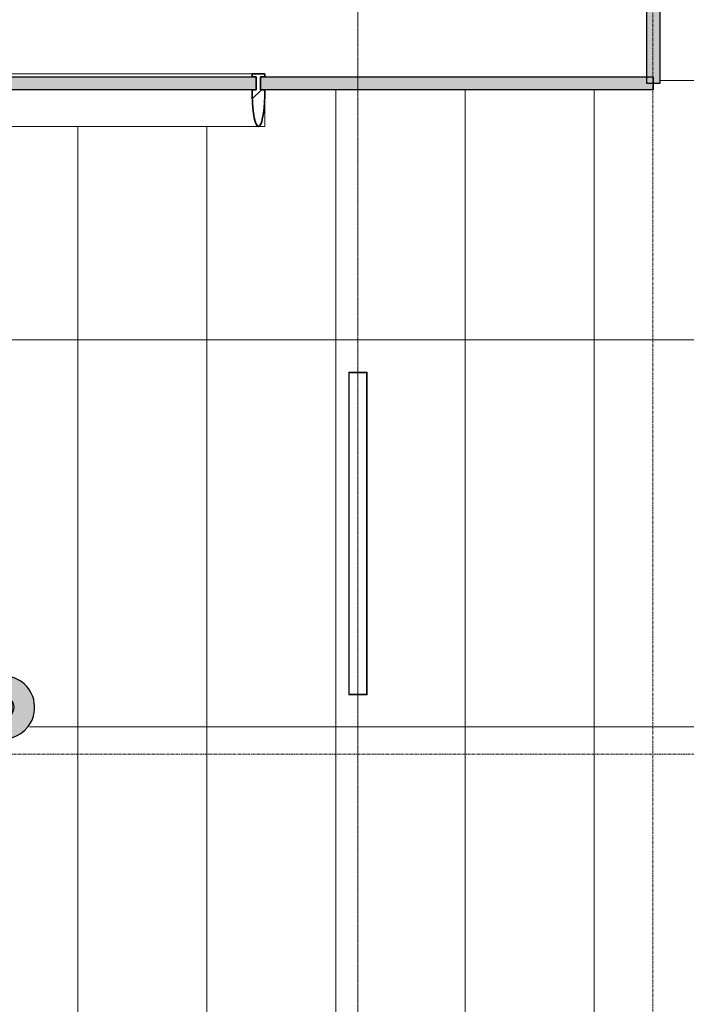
# Model space of a CAD drawing. Header units: millimetres. Extents: x 3625 to 171676, y -65096 to 217166.
# Tile 9 of 256: x 77498 to 80597, y -49184 to -44605. Entities that reach past the tile are written whole.
import ezdxf

# ---------------------------------------------------------------- set-up
doc = ezdxf.new("R2010")
doc.units = ezdxf.units.MM
doc.linetypes.add('gestippeld-fijn', pattern=[3, 1.5, -1.5])
doc.linetypes.add('stramien', pattern=[22.225, 12.7, -3.175, 3.175, -3.175])
for name, color, linetype, lineweight in [('A-DETL', 5, 'Continuous', 13), ('A-GENM', 6, 'Continuous', 18), ('A-GLAZ', 6, 'Continuous', 18), ('A-GLAZ-CWMG', 3, 'Continuous', 18), ('A-ROOF', 4, 'Continuous', 18), ('S-COLS', 6, 'Continuous', 18), ('S-GRID', 1, 'Continuous', 18)]:
    doc.layers.add(name, color=color, linetype=linetype, lineweight=lineweight)

# ---------------------------------------------------------------- blocks, each defined once
blk = doc.blocks.new('27_KU_metalen dakbedekking binnenzijde publiekshal noord1 - 27_KU_metalen dakbedekking binnenzijde publiekshal noord-3102144-Plotview plafond eerste Verdieping - 1 op 100')
at = {"layer": 'A-ROOF'}
blk.add_line((10049, 16962.2), (35150.6, 16962.2), dxfattribs=at)
blk = doc.blocks.new('Rectangular Mullion - 36_KA_houten vliesgevel 170 randprofiel links glas 60-6356159-Plotview plafond eerste Verdieping - 1 op 100')
at = {"layer": 'A-GLAZ-CWMG'}
for p, q in [((6934.2, 16993.2), (8153.3, 16993.2)), ((6881.4, 16748.2), (8213.3, 16748.2))]:
    blk.add_line(p, q, dxfattribs=at)
at = {"layer": 'A-GLAZ-CWMG', "flags": 128}
blk.add_lwpolyline([(8213.3, 16748.2), (8213.3, 16750.3), (8213.3, 16756.6), (8213.3, 16766.8), (8213.3, 16780.7), (8213.3, 16798), (8213.3, 16818.3), (8213.3, 16841.1), (8213.3, 16865.7), (8213.3, 16891.7), (8213.3, 16918.2)], dxfattribs=at)
blk = doc.blocks.new('Rectangular Mullion - 36_KA_houten vliesgevel 170 verticaal glas 60-V26-Plotview plafond eerste Verdieping - 1 op 100')
at = {"layer": 'A-GLAZ-CWMG'}
h = blk.add_hatch(dxfattribs=at)
h.set_pattern_fill('FP_38', color=256, style=0, pattern_type=2)
h.set_pattern_definition([(315, (-8183.26, 16948.24), (449.013, 449.013), []), (315, (-8024.5, 16948.24), (898.026, 6e-14), []), (315, (-8342, 16948.24), (898.026, 6e-14), [])])
h.paths.add_polyline_path([(0, 200), (5.2, 197.4), (10.3, 189.7), (15, 177.2), (19.3, 160.2), (23, 139.3), (28.2, 88.1), (30, 30), (10, 30), (10, -30), (30, -30), (30, -45), (-30, -45), (-30, -30), (-10, -30), (-10, 30), (-30, 30), (-28.2, 88.1), (-23, 139.3), (-19.3, 160.2), (-15, 177.2), (-10.3, 189.7), (-5.2, 197.4)], flags=0)
at = {"layer": 'A-GLAZ-CWMG', "lineweight": 35}
for p, q in [((-30, 30), (-10, 30)), ((-10, 30), (-10, -30)), ((10, 30), (30, 30)), ((10, -30), (10, 30)), ((-10, -30), (-30, -30)), ((-30, -30), (-30, -45)), ((-30, -45), (30, -45)), ((30, -30), (10, -30)), ((30, -45), (30, -30))]:
    blk.add_line(p, q, dxfattribs=at)
at = {"layer": 'A-GLAZ-CWMG', "lineweight": 35, "flags": 128}
blk.add_lwpolyline([(30, 30), (29.5, 59.5), (28.2, 88.1), (26, 115), (23, 139.3), (19.3, 160.2), (15, 177.2), (10.3, 189.7), (5.2, 197.4), (0, 200), (-5.2, 197.4), (-10.3, 189.7), (-15, 177.2), (-19.3, 160.2), (-23, 139.3), (-26, 115), (-28.2, 88.1), (-29.5, 59.5), (-30, 30)], dxfattribs=at)
blk = doc.blocks.new('System Panel - 36_KA_glas 60-11571410-Plotview plafond eerste Verdieping - 1 op 100')
at = {"layer": 'A-GLAZ'}
blk.add_hatch(color=256, dxfattribs=at).paths.add_polyline_path([(-817.5, 30), (-817.5, -30), (817.5, -30), (817.5, 30), (-723.6, 30)], flags=0)
at = {"layer": 'A-GLAZ', "lineweight": 25}
for p, q in [((-817.5, -30), (-817.5, 30)), ((-817.5, 30), (817.5, 30)), ((817.5, 30), (817.5, -30)), ((817.5, -30), (-817.5, -30))]:
    blk.add_line(p, q, dxfattribs=at)
blk = doc.blocks.new('System Panel - 36_KA_glas 60-7818494-Plotview plafond eerste Verdieping - 1 op 100')
at = {"layer": 'A-GLAZ'}
blk.add_hatch(color=256, dxfattribs=at).paths.add_polyline_path([(73.1, -30), (640.9, -30), (640.9, 30), (-640.9, 30), (-640.9, -30), (-360.6, -30)], flags=0)
at = {"layer": 'A-GLAZ', "lineweight": 25}
for p, q in [((-640.9, -30), (-640.9, 30)), ((-640.9, 30), (640.9, 30)), ((640.9, 30), (640.9, -30)), ((640.9, -30), (-640.9, -30))]:
    blk.add_line(p, q, dxfattribs=at)
blk = doc.blocks.new('System Panel - 36_KA_glas 60-7818495-Plotview plafond eerste Verdieping - 1 op 100')
at = {"layer": 'A-GLAZ'}
blk.add_hatch(color=256, dxfattribs=at).paths.add_polyline_path([(912.9, -30), (912.9, 30), (-912.9, 30), (-912.9, -30), (-199.6, -30)], flags=0)
at = {"layer": 'A-GLAZ', "lineweight": 25}
for p, q in [((-912.9, -30), (-912.9, 30)), ((-912.9, 30), (912.9, 30)), ((912.9, 30), (912.9, -30)), ((912.9, -30), (-912.9, -30))]:
    blk.add_line(p, q, dxfattribs=at)
blk = doc.blocks.new('63_KA_Etaloid armatuur - 1500 mm-14435909-Plotview plafond eerste Verdieping - 1 op 100')
at = {"layer": 'A-GENM'}
for p, q in [((-750, 42.5), (-750, -42.5)), ((750, 42.5), (-750, 42.5)), ((-747.5, 40), (-747.5, -40)), ((747.5, 40), (-747.5, 40)), ((747.5, -40), (747.5, 40)), ((750, -42.5), (750, 42.5)), ((-750, -42.5), (750, -42.5)), ((-747.5, -40), (747.5, -40))]:
    blk.add_line(p, q, dxfattribs=at)
blk = doc.blocks.new('28_ABT-C_staal_hout kolom RV - gelam_ houten kolom $150-300-150 kwal GL32H-2892884-Plotview plafond eerste Verdieping - 1 op 100')
at = {"layer": 'S-COLS', "lineweight": 5}
h = blk.add_hatch(color=256, dxfattribs=at)
h.paths.add_polyline_path([(0, -146.5), (37.9, -141.5), (73.3, -126.9), (103.6, -103.6), (126.9, -73.3), (141.5, -37.9), (146.5, 0), (141.5, 37.9), (126.9, 73.3), (103.6, 103.6), (73.3, 126.9), (37.4, 141.6), (-4.1, 146), (-37.9, 141.5), (-73.3, 126.9), (-103.6, 103.6), (-126.9, 73.3), (-141.5, 37.9), (-146.5, 0), (-141.5, -37.9), (-126.9, -73.3), (-103.6, -103.6), (-73.3, -126.9), (-37.9, -141.5)], flags=0)
h.paths.add_polyline_path([(0, -50.8), (-13.1, -49.1), (-25.4, -44), (-35.9, -35.9), (-45.1, -22.6), (-49.3, -11.6), (-50.8, 0.2), (-47.7, 16.5), (-43.6, 25.9), (-32.5, 38.6), (-21.3, 45.7), (-11.6, 49.3), (0.2, 50.8), (13.1, 49.1), (26.7, 43), (35.9, 35.9), (45.1, 22.6), (49.1, 13.1), (50.8, -0.2), (49.1, -13.1), (44, -25.4), (35.9, -35.9), (22.6, -45.1), (11.6, -49.3)], flags=0)
h.paths.add_polyline_path([(0, -45.8), (13.7, -43.5), (24.4, -38.5), (32.4, -32.4), (39.7, -22.9), (44.2, -11.9), (45.3, 3.5), (43.5, 13.7), (37.5, 25.7), (32.4, 32.4), (22.9, 39.7), (11.9, 44.2), (-0.2, 45.8), (-13.4, 43.6), (-25.7, 37.5), (-32.8, 31.9), (-39.7, 22.9), (-44.2, 11.9), (-45.3, -3.5), (-43.5, -13.7), (-38.7, -24.2), (-32.4, -32.4), (-22.9, -39.7), (-11.9, -44.2)], flags=0)
at = {"layer": 'S-COLS', "color": 250, "lineweight": 25}
for start, end in [(0, 180), (330, 0), (180, 329.8768)]:
    blk.add_arc((0, 0), 146.5, start, end, dxfattribs=at)
at = {"layer": 'S-COLS', "color": 170, "lineweight": 5}
for radius, start, end in [(50.8, 0, 180), (45.8, 0, 180), (50.8, 180, 0), (45.8, 180, 0)]:
    blk.add_arc((0, 0), radius, start, end, dxfattribs=at)
blk = doc.blocks.new('10844_ABT model nieuw_export 08-11-2012_rvt-1-Plotview plafond eerste Verdieping - 1 op 100')
at = {"color": 170, "lineweight": 5, "rotation": 2.647952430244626}
blk.add_blockref('28_ABT-C_staal_hout kolom RV - gelam_ houten kolom $150-300-150 kwal GL32H-2892884-Plotview plafond eerste Verdieping - 1 op 100', (6996.2, 14046.2), dxfattribs=at)

msp = doc.modelspace()

# ---------------------------------------------------------------- linework, layer by layer
at = {"layer": 'A-DETL', "linetype": 'gestippeld-fijn'}
msp.add_line((79070.6, -60411.4), (79070.6, -43711.4), dxfattribs=at)
at = {"layer": 'A-DETL'}
for p, q in [((78968.5, -55596.8), (78968.5, -44931)), ((79568.5, -44931), (79568.5, -55629.5)), ((80168.5, -44931), (80168.5, -55662.1)), ((77768.5, -52671.8), (77768.5, -45101)), ((78368.5, -45101), (78368.5, -55564.2)), ((105571.5, -46094.1), (76862, -46094.1)), ((105571.5, -47894.1), (77543.2, -47894.1))]:
    msp.add_line(p, q, dxfattribs=at)
at = {"layer": 'S-GRID', "linetype": 'stramien'}
for p, q in [((80441.5, -20221.6), (80441.5, -65096)), ((69200.9, -48021.1), (135211.5, -48021.1))]:
    msp.add_line(p, q, dxfattribs=at)

# ---------------------------------------------------------------- block references
at = {"lineweight": 5}
msp.add_blockref('10844_ABT model nieuw_export 08-11-2012_rvt-1-Plotview plafond eerste Verdieping - 1 op 100', (70424.9, -61849.3), dxfattribs=at)
at = {"layer": 'A-GENM', "rotation": 90.00000000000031}
msp.add_blockref('63_KA_Etaloid armatuur - 1500 mm-14435909-Plotview plafond eerste Verdieping - 1 op 100', (79070.6, -46994.1), dxfattribs=at)
at = {"layer": 'A-GLAZ', "rotation": 89.99999999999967}
msp.add_blockref('System Panel - 36_KA_glas 60-11571410-Plotview plafond eerste Verdieping - 1 op 100', (80443.9, -44083.5), dxfattribs=at)
at = {"layer": 'A-GLAZ'}
for name, p in [('System Panel - 36_KA_glas 60-7818494-Plotview plafond eerste Verdieping - 1 op 100', (77957.2, -44901)), ('System Panel - 36_KA_glas 60-7818495-Plotview plafond eerste Verdieping - 1 op 100', (79531, -44901))]:
    msp.add_blockref(name, p, dxfattribs=at)
at = {"layer": 'A-GLAZ-CWMG'}
msp.add_blockref('Rectangular Mullion - 36_KA_houten vliesgevel 170 randprofiel links glas 60-6356159-Plotview plafond eerste Verdieping - 1 op 100', (70424.9, -61849.3), dxfattribs=at)
at = {"layer": 'A-GLAZ-CWMG', "extrusion": (0, 0, -1), "rotation": 180}
msp.add_blockref('Rectangular Mullion - 36_KA_houten vliesgevel 170 verticaal glas 60-V26-Plotview plafond eerste Verdieping - 1 op 100', (-78608.1, -44901), dxfattribs=at)
at = {"layer": 'A-ROOF'}
msp.add_blockref('27_KU_metalen dakbedekking binnenzijde publiekshal noord1 - 27_KU_metalen dakbedekking binnenzijde publiekshal noord-3102144-Plotview plafond eerste Verdieping - 1 op 100', (70424.9, -61849.3), dxfattribs=at)

doc.saveas('drawing.dxf')
